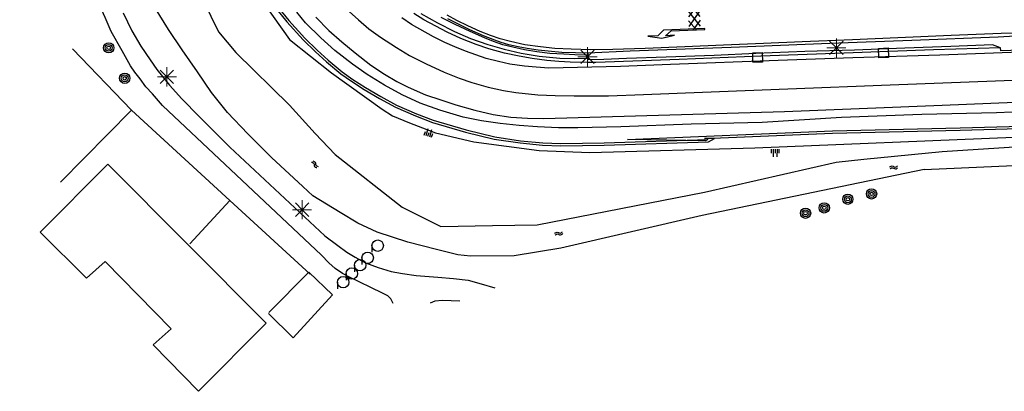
# Model space of a CAD drawing. Header units: metres. Extents: x 119757 to 244046, y 404148 to 811635.
# Tile 24 of 60: x 119759 to 119888, y 406737 to 406786. Entities that reach past the tile are written whole.
import ezdxf

# ---------------------------------------------------------------- set-up
doc = ezdxf.new("R2010")
doc.units = ezdxf.units.M
doc.layers.get('0').update_dxf_attribs({"linetype": 'CONTINUOUS'})
for name, color, linetype in [('4411', 7, 'CONTINUOUS'), ('4601', 172, 'CONTINUOUS'), ('4602', 7, 'CONTINUOUS'), ('B-AF-GELUID-GD', 124, 'CONTINUOUS'), ('B-AF-RAST-GD', 47, 'Raster'), ('B-AF-SCHUT-GD', 47, 'Hekwerk'), ('B-BP-BOOM-GD', 74, 'CONTINUOUS'), ('B-GB-BOUW-GD', 242, 'CONTINUOUS'), ('B-GL-RAIL-GD', 232, 'CONTINUOUS'), ('B-MK-PIJL-GD', 121, 'CONTINUOUS'), ('B-MK-STRP-GD', 121, 'CONTINUOUS'), ('B-OB-OVER-GD', 8, 'CONTINUOUS'), ('B-OV-PAAL-GD', 63, 'CONTINUOUS'), ('B-TR-SLOO-GD', 142, 'CONTINUOUS'), ('B-TR-TALB-GD', 72, 'CONTINUOUS'), ('B-VH-BNDH-GD', 13, 'CONTINUOUS'), ('B-VH-FPAD-GD', 13, 'CONTINUOUS'), ('B-VH-WEGN-GD', 13, 'CONTINUOUS'), ('B-WT-KOLK-GD', 213, 'CONTINUOUS'), ('L-AR-BLOCKS-GD', 8, 'CONTINUOUS'), ('L-AR-SYMB-GD', 8, 'CONTINUOUS')]:
    doc.layers.add(name, color=color, linetype=linetype)
doc.linetypes.add('Hekwerk', pattern='A,4,-1,[1,dgnlstyle.shx,S=0.004,R=0,X=0,Y=0],-1', length=6)
doc.linetypes.add('Raster', pattern='A,4,-1,[1,dgnlstyle.shx,S=0.004,R=0,X=0,Y=0],-1', length=6)

# ---------------------------------------------------------------- blocks, each defined once
blk = doc.blocks.new('2701')
at = {"lineweight": 0}
for q in [(-0.353, 0.351), (0.001, 0.497), (0.355, 0.351), (-0.499, -0.003), (-0.352, -0.356), (0.501, -0.003), (0.001, -0.503), (0.355, -0.356)]:
    blk.add_line((0.001, -0.003), q, dxfattribs=at)
blk = doc.blocks.new('1221')
at = {"flags": 128}
blk.add_lwpolyline([(0, 0), (0, -0.07), (5.45, -0.07), (6.2, 0.68), (7.5, 0.68), (5.7, 0.98), (4, 0.68), (5.2, 0.68), (4.45, 0.08), (0, 0.08)], close=True, dxfattribs=at)
blk = doc.blocks.new('GV6', base_point=(119758.78532, 404407.573336))
at = {"layer": '4411'}
for points in [[(119758.78532, 404407.542086, 0), (119758.94157, 404407.667086, 0)], [(119758.78532, 404407.604586, 0), (119758.94157, 404407.479586, 0)], [(119758.84782, 404407.479586, 0), (119759.09782, 404407.667086, 0)], [(119758.84782, 404407.667086, 0), (119759.09782, 404407.479586, 0)], [(119759.00407, 404407.667086, 0), (119759.16032, 404407.542086, 0)], [(119759.00407, 404407.479586, 0), (119759.16032, 404407.604586, 0)]]:
    blk.add_polyline3d(points, dxfattribs=at)
blk = doc.blocks.new('2901')
for radius in [0.27, 0.18, 0.09]:
    blk.add_circle((0, 0), radius)
blk = doc.blocks.new('WATER', base_point=(119758.78532, 404407.573336))
at = {"layer": '4601'}
for points in [[(119758.28532, 404407.723336, 0), (119758.34782, 404407.785836, 0), (119758.47282, 404407.848336, 0), (119758.59782, 404407.848336, 0), (119758.72282, 404407.785836, 0), (119758.78532, 404407.723336, 0), (119758.84782, 404407.660836, 0), (119758.97282, 404407.598336, 0), (119759.09782, 404407.598336, 0), (119759.22282, 404407.660836, 0), (119759.28532, 404407.723336, 0)], [(119758.28532, 404407.423336, 0), (119758.34782, 404407.485836, 0), (119758.47282, 404407.548336, 0), (119758.59782, 404407.548336, 0), (119758.72282, 404407.485836, 0), (119758.78532, 404407.423336, 0), (119758.84782, 404407.360836, 0), (119758.97282, 404407.298336, 0), (119759.09782, 404407.298336, 0), (119759.22282, 404407.360836, 0), (119759.28532, 404407.423336, 0)]]:
    blk.add_polyline3d(points, dxfattribs=at)
blk = doc.blocks.new('3001')
blk.add_line((-0.3, 0), (-0.3, -0.35))
blk.add_circle((0, 0), 0.3)
blk = doc.blocks.new('TALUD', base_point=(119758.78532, 404407.573336))
at = {"layer": '4602'}
for points in [[(119758.28532, 404408.073336, 0), (119758.78532, 404408.073336, 0)], [(119758.28532, 404407.823336, 0), (119759.28532, 404407.823336, 0)], [(119758.28532, 404407.573336, 0), (119758.78532, 404407.573336, 0)], [(119758.28532, 404407.323336, 0), (119759.28532, 404407.323336, 0)], [(119758.28532, 404407.073336, 0), (119758.78532, 404407.073336, 0)]]:
    blk.add_polyline3d(points, dxfattribs=at)
blk = doc.blocks.new('3605')
at = {"flags": 128}
blk.add_lwpolyline([(-0.25, -0.25), (-0.25, 0.25), (0.25, 0.25), (0.25, -0.25)], close=True, dxfattribs=at)

msp = doc.modelspace()

# ---------------------------------------------------------------- linework, layer by layer
at = {"layer": 'B-AF-GELUID-GD'}
for points in [[(119793.16, 406787.37), (119794.49, 406785.74), (119796.59, 406783.42), (119798.21, 406781.84), (119799.65, 406780.53), (119801.51, 406779), (119802.9, 406778.02), (119804.56, 406776.95), (119806.56, 406775.78), (119808.62, 406774.64), (119811.23, 406773.5), (119813.44, 406772.67), (119817.75, 406771.4), (119821.5, 406770.5), (119824.88, 406769.98), (119827.81, 406769.69), (119830.17, 406769.6), (119835.86, 406769.7), (119849.46, 406770.15), (119849.16, 406769.98), (119838.9, 406770.16), (119865.81, 406771.29), (119882.54, 406771.67), (119924.28, 406772.82)], [(119792.92, 406787.18), (119794.26, 406785.54), (119796.37, 406783.21), (119798.01, 406781.62), (119799.46, 406780.3), (119801.33, 406778.76), (119802.74, 406777.77), (119804.4, 406776.7), (119806.41, 406775.52), (119808.49, 406774.37), (119811.11, 406773.22), (119813.35, 406772.38), (119817.67, 406771.11), (119821.44, 406770.2), (119824.84, 406769.68), (119827.79, 406769.39), (119830.17, 406769.3), (119835.86, 406769.4), (119849.54, 406769.85), (119850.32, 406770.26), (119849.02, 406770.29), (119865.82, 406770.99), (119882.55, 406771.37), (119924.29, 406772.52)]]:
    msp.add_lwpolyline(points, dxfattribs=at)
at = {"layer": 'B-AF-RAST-GD'}
msp.add_lwpolyline([(119773.85, 406773.99), (119766.11, 406782)], dxfattribs=at)
at = {"layer": 'B-AF-SCHUT-GD'}
for points in [[(119797.28, 406752.48), (119786.76, 406762.14), (119773.85, 406773.99), (119764.57, 406764.56)], [(119781.52, 406756.47), (119786.76, 406762.14)]]:
    msp.add_lwpolyline(points, dxfattribs=at)
at = {"layer": 'B-GB-BOUW-GD'}
msp.add_lwpolyline([(119770.77, 406766.9), (119791.55, 406746.06), (119782.66, 406737.14), (119776.69, 406743.25), (119779.06, 406745.33), (119770.43, 406754.17), (119767.97, 406751.98), (119761.91, 406758.01)], close=True, dxfattribs=at)
msp.add_lwpolyline([(119791.85, 406747.35), (119795.09, 406744.14), (119800.24, 406749.8), (119797.11, 406752.74), (119791.87, 406747.46)], dxfattribs=at)
at = {"layer": 'B-GL-RAIL-GD'}
msp.add_lwpolyline([(119897.6, 406774.08), (119887.32, 406773.64), (119877.51, 406773.41), (119867, 406773.03), (119856.57, 406772.36), (119847.28, 406772.16), (119838.03, 406771.82), (119832.42, 406771.65), (119829.88, 406771.68), (119827.1, 406771.82), (119824.7, 406771.98), (119822.23, 406772.23), (119819.76, 406772.6), (119817.36, 406773.07), (119814.3, 406773.99), (119811.73, 406774.92), (119809.37, 406775.98), (119807.03, 406777.24), (119804.79, 406778.67), (119802.85, 406780.02), (119800.52, 406781.82), (119798.7, 406783.45), (119796.69, 406785.41), (119795.54, 406786.81)], dxfattribs=at)
at = {"layer": 'B-MK-STRP-GD'}
for points in [[(119802.4, 406786.91), (119803.62, 406785.81), (119805.01, 406784.64), (119806.51, 406783.54), (119808.62, 406782.2), (119810.35, 406781.14), (119812.5, 406780.07), (119814.89, 406778.97), (119816.84, 406778.17), (119818.5, 406777.59), (119820.66, 406776.99), (119822.66, 406776.54), (119824.29, 406776.28), (119827.15, 406776.01), (119829.42, 406775.91), (119831.93, 406775.88), (119836.41, 406775.88), (119841, 406776.04), (119848.77, 406776.32), (119859.93, 406776.78), (119873.37, 406777.31), (119887.2, 406777.83), (119903.31, 406778.45)], [(119890.43, 406781.58), (119879.89, 406781.17), (119868.46, 406780.82), (119858.68, 406780.47), (119844.58, 406779.97), (119838.01, 406779.72), (119830.48, 406779.52), (119828.59, 406779.5), (119826.95, 406779.62), (119825.42, 406779.75), (119823.49, 406780.02), (119821.99, 406780.34), (119820.38, 406780.77), (119819.03, 406781.24), (119817.69, 406781.72), (119816.28, 406782.29), (119814.97, 406782.84), (119813.48, 406783.57), (119810.57, 406785.21), (119809.32, 406786.06)], [(119892.2, 406784.16), (119887.93, 406784.03), (119881.38, 406783.76), (119874.39, 406783.44), (119868.44, 406783.22), (119861.84, 406782.94), (119856.74, 406782.73), (119851.51, 406782.51), (119846.44, 406782.29), (119841.24, 406782.06), (119836.98, 406781.92), (119834.09, 406781.89), (119831.55, 406781.96), (119829.4, 406782.08), (119827.52, 406782.26), (119825.47, 406782.56), (119823.56, 406782.96), (119822.23, 406783.34), (119820.96, 406783.77), (119819.6, 406784.31), (119818, 406785.02), (119816.55, 406785.75), (119815.28, 406786.42)]]:
    msp.add_lwpolyline(points, dxfattribs=at)
at = {"layer": 'B-TR-SLOO-GD'}
for points in [[(119759.2, 406840.65), (119769.78, 406838.47), (119771.38, 406837.64), (119772.38, 406836.62), (119773.08, 406834.85), (119777.86, 406799.3), (119782.26, 406790.43), (119785.3, 406784.26), (119787.57, 406781.56), (119794.58, 406774.65), (119797.96, 406770.92), (119800.56, 406768.18), (119809.37, 406761.28), (119814.45, 406758.73), (119821.21, 406758.86), (119827.09, 406758.94), (119849.04, 406763.24), (119866.31, 406767.19), (119869.93, 406767.55), (119880.19, 406768.55)], [(119818.34, 406754.85), (119816.66, 406755.03), (119813.85, 406755.71), (119810.13, 406756.7), (119806.09, 406757.99), (119803.57, 406759.18), (119801.22, 406760.58), (119797.65, 406762.76), (119796.32, 406763.99), (119792.23, 406767.77), (119789.13, 406770.87), (119786.47, 406773.67), (119784.37, 406776.28), (119782.53, 406779.02), (119780.5, 406781.88), (119778.7, 406784.56), (119777.03, 406787.29), (119775.34, 406790.54), (119773.61, 406794.34), (119772.17, 406798.55)], [(119880.19, 406768.55), (119926.18, 406771.53), (119928.76, 406773.49), (119930.13, 406774.18), (119936.51, 406774.86), (119963.47, 406775.21)], [(119877.84, 406766.22), (119922.91, 406768.23), (119941.06, 406769.85), (119976.55, 406771.4)], [(119877.84, 406766.22), (119848.7, 406760.19), (119830.17, 406755.92), (119824.06, 406754.88), (119818.34, 406754.85)]]:
    msp.add_lwpolyline(points, dxfattribs=at)
at = {"layer": 'B-TR-TALB-GD'}
msp.add_lwpolyline([(119791.28, 406787.92), (119794.6, 406783.23), (119800.1, 406778.88), (119806.76, 406774.1), (119808.09, 406773.26), (119810.35, 406772.33), (119813.73, 406771.03), (119818.77, 406769.83), (119827.32, 406768.7), (119833.99, 406768.44), (119855.61, 406769.04), (119889.58, 406770.43)], dxfattribs=at)
at = {"layer": 'B-VH-BNDH-GD'}
for points in [[(119811.8, 406786.65), (119814.01, 406785.41), (119816.23, 406784.3), (119818.35, 406783.39), (119820.6, 406782.6), (119822.75, 406781.98), (119824.98, 406781.45), (119827.34, 406781.08), (119830.03, 406780.81), (119831.96, 406780.75), (119833.77, 406780.78), (119833.75, 406780.56)], [(119833.71, 406781.45), (119833.75, 406781.17), (119832.03, 406781.24), (119830.56, 406781.31), (119828.75, 406781.4), (119827.01, 406781.64), (119825.43, 406781.89), (119823.87, 406782.24), (119822.59, 406782.56), (119821.34, 406782.97), (119820.18, 406783.44), (119818.29, 406784.29), (119816.33, 406785.22), (119814.47, 406786.14)], [(119887.86, 406782.13), (119886.78, 406782.56), (119881.32, 406782.33), (119875.3, 406782.09), (119868.69, 406781.86), (119862.18, 406781.68), (119855.77, 406781.4), (119850.28, 406781.13), (119844.01, 406780.94), (119838.77, 406780.74), (119835.83, 406780.64), (119833.75, 406780.56)]]:
    msp.add_lwpolyline(points, dxfattribs=at)
at = {"layer": 'B-VH-FPAD-GD'}
for points in [[(119808.18, 406748.65), (119807.88, 406749.26), (119807.48, 406749.65), (119806.8, 406750.02), (119802.27, 406752.17), (119801.55, 406752.56), (119800.57, 406753.25), (119799.75, 406753.97), (119798.78, 406754.98), (119777.93, 406774.6), (119776.62, 406776.11), (119775.76, 406777.05), (119774.99, 406778.08), (119774.3, 406778.98), (119773.72, 406779.77), (119772.65, 406781.77), (119771.21, 406784.29), (119770.43, 406786.12), (119768.66, 406790.03)], [(119772.78, 406786.72), (119773.91, 406784.39), (119775.09, 406782.35), (119776.31, 406780.58), (119777.2, 406779.3), (119778.84, 406777.25), (119780.48, 406775.48), (119782.74, 406773.14), (119786.78, 406769.12), (119797.93, 406758.75), (119799.23, 406757.53), (119800.94, 406756.25), (119802.13, 406755.38), (119803.22, 406754.74), (119804.58, 406753.99), (119806.2, 406753.35), (119807.92, 406752.83), (119809.4, 406752.58), (119811.19, 406752.33), (119814.05, 406752.09), (119816.12, 406751.92), (119818.04, 406751.69), (119819.72, 406751.22), (119821.53, 406750.71)], [(119816.93, 406748.95), (119814.65, 406749.05), (119813.67, 406748.96), (119813.05, 406748.71)]]:
    msp.add_lwpolyline(points, dxfattribs=at)
at = {"layer": 'B-VH-WEGN-GD'}
for points in [[(119798.05, 406786.17), (119799.75, 406784.4), (119801.45, 406782.92), (119803.2, 406781.49), (119805.25, 406779.89), (119807.04, 406778.69), (119808.68, 406777.73), (119810.15, 406776.98), (119812.44, 406775.97), (119814.46, 406775.32), (119816.42, 406774.69), (119818.88, 406773.97), (119821.3, 406773.43), (119823.62, 406773.06), (119825.81, 406772.92), (119827.96, 406772.89), (119859.53, 406773.82), (119880.17, 406774.63), (119901.49, 406775.51)], [(119905.2, 406782.34), (119887.87, 406781.77), (119887.86, 406782.13), (119879.06, 406781.87), (119867.33, 406781.43), (119856.39, 406781.04), (119845.71, 406780.63), (119834.77, 406780.23), (119833.72, 406780.24), (119831.42, 406780.26), (119829.9, 406780.36), (119828.35, 406780.47), (119826.42, 406780.74), (119824.71, 406781.07), (119822.8, 406781.47), (119820.72, 406782.02), (119819.09, 406782.57), (119817.06, 406783.37), (119815.28, 406784.2), (119813.8, 406785.01), (119812.23, 406785.82), (119810.9, 406786.65)], [(119893.48, 406783.88), (119887.54, 406783.53), (119876.22, 406783.11), (119865.46, 406782.72), (119852.52, 406782.19), (119839.29, 406781.71), (119833.71, 406781.45), (119832.12, 406781.49), (119830.3, 406781.55), (119828.51, 406781.7), (119827.21, 406781.84), (119825.77, 406782.06), (119824.58, 406782.27), (119823.37, 406782.54), (119822.35, 406782.86), (119821.53, 406783.15), (119820.03, 406783.72), (119818.23, 406784.52), (119816.83, 406785.19), (119815.63, 406785.8), (119815.35, 406785.95)]]:
    msp.add_lwpolyline(points, dxfattribs=at)

# ---------------------------------------------------------------- block references
at = {"layer": 'B-BP-BOOM-GD', "xscale": 2.5, "yscale": 2.5, "zscale": 2.5}
for p in [(119770.88, 406782.15), (119772.98, 406778.16), (119867.82, 406762.31), (119870.93, 406763.01), (119864.73, 406761.18), (119862.27, 406760.48)]:
    msp.add_blockref('2901', p, dxfattribs=at)
at = {"layer": 'B-MK-PIJL-GD', "rotation": 182.160261}
msp.add_blockref('1221', (119849.07, 406784.62), dxfattribs=at)
at = {"layer": 'B-OB-OVER-GD', "xscale": 2.5, "yscale": 2.5, "zscale": 2.5}
for p in [(119806.16, 406756.23), (119804.84, 406754.63), (119803.85, 406753.66), (119802.77, 406752.57), (119801.63, 406751.43)]:
    msp.add_blockref('3001', p, dxfattribs=at)
at = {"layer": 'B-OV-PAAL-GD', "xscale": 2.5, "yscale": 2.5, "zscale": 2.5}
for p in [(119833.67, 406780.98), (119866.31, 406782.15), (119778.51, 406778.36), (119796.24, 406760.95)]:
    msp.add_blockref('2701', p, dxfattribs=at)
at = {"layer": 'B-WT-KOLK-GD', "xscale": 2.5, "yscale": 2.5, "zscale": 2.5}
for p, rotation in [((119855.98, 406780.89), 181.003213), ((119872.49, 406781.48), 182.369948)]:
    msp.add_blockref('3605', p, dxfattribs=dict(at, rotation=rotation))
at = {"layer": 'L-AR-BLOCKS-GD'}
for p, xscale, yscale, zscale, rotation in [((119812.89, 406771.05), 1.000067, 1.000067, 1.000067, 73.322709), ((119858.28, 406768.36), 0.999926, 0.999926, 0.999926, 269.4869)]:
    msp.add_blockref('TALUD', p, dxfattribs=dict(at, xscale=xscale, yscale=yscale, zscale=zscale, rotation=rotation))
at = {"layer": 'L-AR-BLOCKS-GD', "yscale": 0.8}
for p, rotation in [((119797.91, 406766.89), 315.027272), ((119873.84, 406766.48), 8.828265), ((119829.91, 406757.82), 11.801308)]:
    msp.add_blockref('WATER', p, dxfattribs=dict(at, rotation=rotation))
at = {"layer": 'L-AR-SYMB-GD', "xscale": 8, "yscale": 8, "zscale": 8, "rotation": 271.814915}
msp.add_blockref('GV6', (119847.63, 406787.48), dxfattribs=at)

doc.saveas('drawing.dxf')
